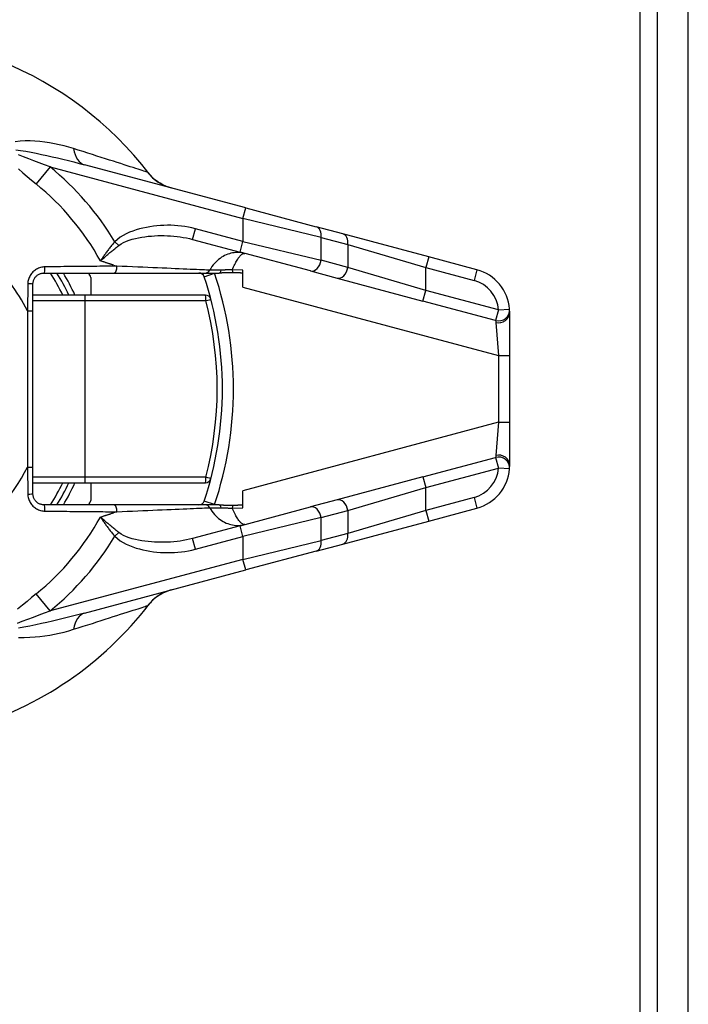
# Model space of a CAD drawing. Header units: inches. Extents: x 0 to 401, y -11 to 260.
# Tile 14 of 45: x 75.16 to 76.93, y 137.33 to 139.93. Entities that reach past the tile are written whole.
import ezdxf

# ---------------------------------------------------------------- set-up
doc = ezdxf.new("R2010")
doc.units = ezdxf.units.IN
doc.header["$LTSCALE"] = 24.054
doc.header["$MEASUREMENT"] = 0
doc.layers.add('Visible Edges(ANSI)', color=7, linetype='Continuous', lineweight=25)
doc.layers.add('Visible Tangent Edges(ANSI)', color=7, linetype='Continuous', lineweight=25)

msp = doc.modelspace()

# ---------------------------------------------------------------- linework, layer by layer
at = {"layer": 'Visible Edges(ANSI)'}
for p, q in [((76.8439, 50.3204), (76.8439, 227.59)), ((76.9253, 50.3204), (76.9253, 227.59)), ((75.7582, 139.4331), (75.3328, 139.5471)), ((75.7582, 139.4331), (75.9437, 139.3834)), ((76.0139, 139.3646), (75.9437, 139.3834)), ((76.2406, 139.3038), (76.0139, 139.3646)), ((75.6176, 139.3501), (75.7431, 139.3164)), ((75.9286, 139.2668), (75.7431, 139.3164)), ((76.3678, 139.2697), (76.2406, 139.3038)), ((75.2259, 139.2612), (75.4102, 139.2612)), ((75.4102, 139.2612), (75.6507, 139.2612)), ((75.6507, 139.2612), (75.6883, 139.2612)), ((75.7504, 139.224), (75.7504, 139.2688)), ((75.9286, 139.2668), (75.9989, 139.2479)), ((75.1968, 139.1614), (75.1968, 139.232)), ((75.3498, 139.2498), (75.3498, 139.2029)), ((75.9989, 139.2479), (76.2255, 139.1872)), ((75.3341, 139.2029), (75.1968, 139.2029)), ((75.6519, 139.2029), (75.3341, 139.2029)), ((75.1968, 138.749), (75.1968, 139.1614)), ((76.4542, 139.0432), (76.4542, 139.1572)), ((76.4542, 138.8672), (76.4542, 139.0432)), ((76.4542, 138.7532), (76.4542, 138.8672)), ((75.1968, 138.6784), (75.1968, 138.749)), ((75.1968, 138.7075), (75.3341, 138.7075)), ((75.3341, 138.7075), (75.6519, 138.7075)), ((75.3498, 138.7075), (75.3498, 138.6605)), ((76.2255, 138.7232), (75.9989, 138.6625)), ((75.7504, 138.6416), (75.7504, 138.6864)), ((75.9989, 138.6625), (75.9286, 138.6436)), ((75.4102, 138.6492), (75.2259, 138.6492)), ((75.6507, 138.6492), (75.4102, 138.6492)), ((75.6883, 138.6492), (75.6507, 138.6492)), ((75.7431, 138.5939), (75.9286, 138.6436)), ((76.2406, 138.6066), (76.3678, 138.6406)), ((76.0139, 138.5458), (76.2406, 138.6066)), ((75.7431, 138.5939), (75.6176, 138.5603)), ((75.9437, 138.527), (75.7582, 138.4773)), ((75.9437, 138.527), (76.0139, 138.5458)), ((75.3328, 138.3633), (75.7582, 138.4773))]:
    msp.add_line(p, q, dxfattribs=at)
at = {"layer": 'Visible Edges(ANSI)', "flags": 128}
for points in [[(75.5616, 139.4858), (75.549, 139.4899), (75.5394, 139.4943), (75.5319, 139.4984), (75.526, 139.5022), (75.5178, 139.5086), (75.5124, 139.5134), (75.5088, 139.5171), (75.5064, 139.5198), (75.5035, 139.5233)], [(75.1968, 139.232), (75.1968, 139.2339), (75.197, 139.2359), (75.1973, 139.2378), (75.1978, 139.2396), (75.1983, 139.2415), (75.199, 139.2433), (75.1998, 139.245), (75.2007, 139.2467), (75.2018, 139.2483), (75.2029, 139.2499), (75.2041, 139.2513), (75.2054, 139.2527), (75.2068, 139.254), (75.2083, 139.2552), (75.2098, 139.2563), (75.2114, 139.2573), (75.2131, 139.2582), (75.2148, 139.259), (75.2166, 139.2596), (75.2184, 139.2602), (75.2203, 139.2606), (75.2221, 139.2609), (75.224, 139.2611), (75.2259, 139.2612)], [(75.7235, 139.2621), (75.722, 139.2621), (75.7204, 139.2622), (75.7189, 139.2622), (75.7173, 139.2622), (75.7158, 139.2622), (75.7142, 139.2622), (75.7127, 139.2622), (75.7111, 139.2622), (75.7096, 139.2621), (75.708, 139.2621), (75.7065, 139.262), (75.705, 139.2619), (75.7035, 139.2619), (75.702, 139.2618), (75.7006, 139.2617), (75.6992, 139.2616), (75.6978, 139.2615), (75.6965, 139.2614), (75.6951, 139.2614), (75.6937, 139.2613), (75.6923, 139.2612), (75.691, 139.2612), (75.6896, 139.2612), (75.6883, 139.2612)], [(75.7504, 139.2612), (75.7493, 139.2613), (75.7482, 139.2613), (75.7471, 139.2613), (75.746, 139.2613), (75.7449, 139.2613), (75.7438, 139.2614), (75.7427, 139.2614), (75.7416, 139.2614), (75.7405, 139.2614), (75.7394, 139.2615), (75.7382, 139.2615), (75.7371, 139.2615), (75.736, 139.2616), (75.7349, 139.2616), (75.7337, 139.2617), (75.7326, 139.2617), (75.7315, 139.2617), (75.7304, 139.2618), (75.7292, 139.2618), (75.7281, 139.2619), (75.7269, 139.2619), (75.7258, 139.262), (75.7247, 139.262), (75.7235, 139.2621)], [(76.4542, 139.1572), (76.4542, 139.1579), (76.4542, 139.1586), (76.4542, 139.1592), (76.4542, 139.1599), (76.4541, 139.1605), (76.4541, 139.1611), (76.4541, 139.1616), (76.4541, 139.1621), (76.4541, 139.1626), (76.454, 139.1631), (76.454, 139.1635), (76.454, 139.1639), (76.454, 139.1643), (76.454, 139.1646), (76.4539, 139.1649), (76.4539, 139.1652), (76.4539, 139.1654), (76.4539, 139.1656), (76.4539, 139.1658), (76.4538, 139.166), (76.4538, 139.1661), (76.4538, 139.1662), (76.4538, 139.1662), (76.4538, 139.1662)], [(76.4538, 138.7441), (76.4538, 138.7442), (76.4538, 138.7442), (76.4538, 138.7443), (76.4538, 138.7444), (76.4539, 138.7445), (76.4539, 138.7447), (76.4539, 138.7449), (76.4539, 138.7452), (76.4539, 138.7454), (76.4539, 138.7458), (76.454, 138.7461), (76.454, 138.7465), (76.454, 138.7469), (76.454, 138.7473), (76.4541, 138.7478), (76.4541, 138.7482), (76.4541, 138.7488), (76.4541, 138.7493), (76.4541, 138.7499), (76.4541, 138.7505), (76.4542, 138.7511), (76.4542, 138.7518), (76.4542, 138.7525), (76.4542, 138.7532)], [(75.2259, 138.6492), (75.224, 138.6493), (75.2221, 138.6495), (75.2203, 138.6498), (75.2184, 138.6502), (75.2166, 138.6507), (75.2148, 138.6514), (75.2131, 138.6522), (75.2114, 138.6531), (75.2098, 138.6541), (75.2083, 138.6552), (75.2068, 138.6564), (75.2054, 138.6577), (75.2041, 138.659), (75.2029, 138.6605), (75.2018, 138.6621), (75.2007, 138.6637), (75.1998, 138.6654), (75.199, 138.6671), (75.1984, 138.6689), (75.1978, 138.6708), (75.1973, 138.6726), (75.197, 138.6745), (75.1968, 138.6764), (75.1968, 138.6784)], [(75.6883, 138.6492), (75.6897, 138.6492), (75.6911, 138.6492), (75.6925, 138.6491), (75.6939, 138.6491), (75.6953, 138.649), (75.6967, 138.6489), (75.6981, 138.6489), (75.6994, 138.6488), (75.7007, 138.6487), (75.7022, 138.6486), (75.7036, 138.6485), (75.7051, 138.6484), (75.7067, 138.6484), (75.7082, 138.6483), (75.7098, 138.6482), (75.7113, 138.6482), (75.7129, 138.6482), (75.7144, 138.6481), (75.7159, 138.6481), (75.7174, 138.6481), (75.719, 138.6482), (75.7205, 138.6482), (75.722, 138.6483), (75.7235, 138.6483)], [(75.7235, 138.6483), (75.7247, 138.6484), (75.7258, 138.6484), (75.7269, 138.6485), (75.728, 138.6485), (75.7292, 138.6486), (75.7303, 138.6486), (75.7314, 138.6486), (75.7325, 138.6487), (75.7337, 138.6487), (75.7348, 138.6488), (75.7359, 138.6488), (75.7371, 138.6488), (75.7382, 138.6489), (75.7393, 138.6489), (75.7404, 138.6489), (75.7415, 138.649), (75.7427, 138.649), (75.7438, 138.649), (75.7449, 138.649), (75.746, 138.6491), (75.7471, 138.6491), (75.7482, 138.6491), (75.7493, 138.6491), (75.7504, 138.6491)], [(75.5616, 138.4246), (75.549, 138.4205), (75.5394, 138.4161), (75.5319, 138.412), (75.526, 138.4082), (75.5178, 138.4018), (75.5124, 138.397), (75.5088, 138.3933), (75.5064, 138.3906), (75.5035, 138.3871)]]:
    msp.add_lwpolyline(points, dxfattribs=at)
at = {"layer": 'Visible Edges(ANSI)'}
for centre, radius, start, end in [((74.764, 138.9552), 0.9325, 37.5315, 159.6397), ((74.764, 138.9552), 0.5828, 25.1507, 31.6682), ((74.764, 138.9552), 0.6557, 26.7049, 27.8181), ((75.6345, 139.2466), 0.0146, 18.5094, 90), ((74.764, 138.9552), 0.9325, 341.4906, 18.5094), ((76.3376, 139.1572), 0.1166, 4.4712, 75), ((75.6519, 139.1883), 0.0146, 14.7125, 90), ((76.3376, 138.7532), 0.1166, 285, 355.5288), ((74.764, 138.9552), 0.5828, 328.3318, 334.8493), ((75.6519, 138.7221), 0.0146, 270, 345.2875), ((74.764, 138.9552), 0.6557, 332.1819, 333.2951), ((75.6345, 138.6638), 0.0146, 270, 341.4906), ((74.764, 138.9552), 0.9325, 286.1276, 322.4685)]:
    msp.add_arc(centre, radius, start, end, dxfattribs=at)
at = {"layer": 'Visible Tangent Edges(ANSI)'}
for p, q in [((76.798, 50.1353), (76.798, 227.7751)), ((75.2418, 139.5413), (75.2052, 139.4963)), ((75.2418, 139.5413), (75.7507, 139.4049)), ((75.7507, 139.4049), (75.7582, 139.4331)), ((75.9567, 139.3552), (75.7507, 139.4049)), ((75.7507, 139.4049), (75.7507, 139.3446)), ((75.6176, 139.3501), (75.6251, 139.3782)), ((75.7507, 139.3446), (75.6251, 139.3782)), ((75.9567, 139.3552), (76.027, 139.3364)), ((75.9567, 139.2949), (75.9567, 139.3552)), ((75.4229, 139.3338), (75.4126, 139.344)), ((75.7431, 139.3164), (75.7507, 139.3446)), ((75.7507, 139.3446), (75.9567, 139.2949)), ((76.027, 139.3364), (76.2331, 139.2757)), ((76.027, 139.3364), (76.027, 139.2761)), ((76.2406, 139.3038), (76.2331, 139.2757)), ((75.4092, 139.2821), (75.4176, 139.2794)), ((76.027, 139.2761), (75.9567, 139.2949)), ((75.6483, 139.2512), (75.6759, 139.2605)), ((75.7504, 139.2688), (75.7225, 139.2698)), ((76.2331, 139.2153), (76.027, 139.2761)), ((76.2331, 139.2757), (76.3602, 139.2416)), ((76.2331, 139.2153), (76.2331, 139.2757)), ((76.3678, 139.2697), (76.3602, 139.2416)), ((75.1831, 139.2327), (75.1822, 139.1614)), ((75.7504, 139.224), (76.425, 139.0432)), ((76.2255, 139.1872), (76.2331, 139.2153)), ((76.4248, 139.164), (76.2331, 139.2153)), ((75.1968, 139.1883), (75.3348, 139.1883)), ((75.3348, 139.1883), (75.6526, 139.1883)), ((75.3348, 138.7221), (75.3348, 139.1883)), ((76.4172, 139.1358), (76.2255, 139.1872)), ((75.1822, 139.1614), (75.1968, 139.1614)), ((75.1822, 139.1614), (75.1822, 138.749)), ((76.4248, 139.164), (76.4172, 139.1358)), ((76.4248, 139.164), (76.4538, 139.1662)), ((76.4179, 139.1306), (76.425, 139.0432)), ((76.425, 139.0432), (76.425, 138.8672)), ((76.425, 139.0432), (76.4542, 139.0432)), ((76.425, 138.8672), (75.7504, 138.6864)), ((76.425, 138.8672), (76.4179, 138.7798)), ((76.425, 138.8672), (76.4542, 138.8672)), ((76.2255, 138.7232), (76.4172, 138.7746)), ((76.4172, 138.7746), (76.4248, 138.7464)), ((75.1822, 138.749), (75.1968, 138.749)), ((75.1822, 138.749), (75.1831, 138.6777)), ((76.2331, 138.695), (76.4248, 138.7464)), ((76.4538, 138.7441), (76.4248, 138.7464)), ((75.3348, 138.7221), (75.1968, 138.7221)), ((75.6526, 138.7221), (75.3348, 138.7221)), ((76.2255, 138.7232), (76.2331, 138.695)), ((76.027, 138.6343), (76.2331, 138.695)), ((76.2331, 138.6347), (76.2331, 138.695)), ((75.6759, 138.6499), (75.6483, 138.6592)), ((76.3602, 138.6688), (76.2331, 138.6347)), ((76.3602, 138.6688), (76.3678, 138.6406)), ((75.4176, 138.631), (75.4092, 138.6283)), ((75.7225, 138.6406), (75.7504, 138.6416)), ((75.9567, 138.6155), (76.027, 138.6343)), ((76.2331, 138.6347), (76.027, 138.574)), ((76.027, 138.6343), (76.027, 138.574)), ((76.2331, 138.6347), (76.2406, 138.6066)), ((75.9567, 138.6155), (75.7507, 138.5658)), ((75.9567, 138.5551), (75.9567, 138.6155)), ((75.4126, 138.5664), (75.4229, 138.5765)), ((75.7507, 138.5658), (75.7431, 138.5939)), ((75.6251, 138.5321), (75.6176, 138.5603)), ((75.6251, 138.5321), (75.7507, 138.5658)), ((75.7507, 138.5658), (75.7507, 138.5054)), ((75.7507, 138.5054), (75.9567, 138.5551)), ((76.027, 138.574), (75.9567, 138.5551)), ((75.7507, 138.5054), (75.2418, 138.3691)), ((75.7582, 138.4773), (75.7507, 138.5054)), ((75.2418, 138.3691), (75.2052, 138.414))]:
    msp.add_line(p, q, dxfattribs=at)
at = {"layer": 'Visible Tangent Edges(ANSI)', "flags": 128}
for points in [[(75.3036, 139.5898), (75.2913, 139.5935), (75.2788, 139.5969), (75.2662, 139.5999), (75.2534, 139.6026), (75.2406, 139.6049), (75.2277, 139.6069), (75.2148, 139.6084), (75.2019, 139.6095), (75.189, 139.6101), (75.1762, 139.6102), (75.1634, 139.6096), (75.15, 139.6077)], [(75.4998, 139.5269), (75.4982, 139.5275), (75.4958, 139.5282), (75.4928, 139.5292), (75.4891, 139.5304), (75.4847, 139.5318), (75.4797, 139.5334), (75.4741, 139.5352), (75.4678, 139.5372), (75.461, 139.5395), (75.4536, 139.5418), (75.4457, 139.5444), (75.4372, 139.5471), (75.4283, 139.55), (75.4188, 139.553), (75.409, 139.5562), (75.3987, 139.5595), (75.3879, 139.5629), (75.3768, 139.5665), (75.3654, 139.5702), (75.3536, 139.5739), (75.3414, 139.5778), (75.3291, 139.5817), (75.3164, 139.5857), (75.3036, 139.5898)], [(75.1515, 139.5866), (75.1642, 139.585), (75.1781, 139.5827), (75.1917, 139.5802), (75.2054, 139.5775), (75.2193, 139.5746), (75.2334, 139.5715), (75.2475, 139.5683), (75.2618, 139.565), (75.276, 139.5616), (75.2903, 139.558), (75.3045, 139.5545), (75.3187, 139.5508), (75.3328, 139.5471)], [(75.2418, 139.5413), (75.2276, 139.5465), (75.2134, 139.5518), (75.1995, 139.5571), (75.1855, 139.5624), (75.1717, 139.5678), (75.1588, 139.5731)], [(75.1584, 139.5361), (75.17, 139.5259), (75.1816, 139.5159), (75.1933, 139.5061), (75.2052, 139.4963)], [(75.5035, 139.5233), (75.5033, 139.5235), (75.5031, 139.5238), (75.5029, 139.524), (75.5027, 139.5243), (75.5025, 139.5245), (75.5023, 139.5247), (75.5022, 139.5249), (75.502, 139.5251), (75.5018, 139.5253), (75.5017, 139.5255), (75.5015, 139.5257), (75.5013, 139.5258), (75.5012, 139.526), (75.501, 139.5261), (75.5009, 139.5262), (75.5007, 139.5264), (75.5006, 139.5265), (75.5005, 139.5266), (75.5004, 139.5267), (75.5002, 139.5267), (75.5001, 139.5268), (75.5, 139.5269), (75.4999, 139.5269), (75.4998, 139.5269)], [(75.6251, 139.3782), (75.6161, 139.3805), (75.607, 139.3824), (75.5978, 139.384), (75.5886, 139.3852), (75.5793, 139.3862), (75.57, 139.3869), (75.5607, 139.3872), (75.5514, 139.3873), (75.5421, 139.3871), (75.5328, 139.3866), (75.5235, 139.3859), (75.5143, 139.3848), (75.5051, 139.3835), (75.496, 139.3818), (75.4869, 139.3799), (75.4779, 139.3776), (75.4689, 139.375), (75.46, 139.3721), (75.4512, 139.3688), (75.4427, 139.365), (75.4345, 139.3606), (75.4267, 139.3557), (75.4194, 139.3502), (75.4126, 139.344)], [(75.4229, 139.3338), (75.4291, 139.3382), (75.4359, 139.342), (75.4432, 139.3453), (75.4508, 139.3482), (75.4588, 139.3506), (75.467, 139.3526), (75.4754, 139.3544), (75.4838, 139.3559), (75.4922, 139.3571), (75.5006, 139.3582), (75.5091, 139.359), (75.5176, 139.3596), (75.5261, 139.3599), (75.5346, 139.3601), (75.5431, 139.36), (75.5516, 139.3598), (75.56, 139.3593), (75.5685, 139.3587), (75.5768, 139.3578), (75.5851, 139.3567), (75.5934, 139.3554), (75.6016, 139.3538), (75.6096, 139.3521), (75.6176, 139.3501)], [(75.4126, 139.344), (75.4108, 139.3419), (75.4091, 139.3399), (75.4073, 139.3378), (75.4056, 139.3357), (75.4039, 139.3336), (75.4022, 139.3315), (75.4005, 139.3294), (75.3989, 139.3272), (75.3972, 139.3251), (75.3956, 139.323), (75.394, 139.3208), (75.3924, 139.3187), (75.3908, 139.3166), (75.3893, 139.3144), (75.3878, 139.3123), (75.3862, 139.3102), (75.3847, 139.308), (75.3833, 139.3059), (75.3818, 139.3038), (75.3804, 139.3017), (75.379, 139.2996), (75.3776, 139.2975), (75.3762, 139.2954), (75.3748, 139.2934)], [(75.3748, 139.2934), (75.3767, 139.295), (75.3785, 139.2966), (75.3804, 139.2982), (75.3823, 139.2999), (75.3842, 139.3015), (75.3861, 139.3032), (75.388, 139.3049), (75.39, 139.3066), (75.3919, 139.3083), (75.3939, 139.31), (75.3959, 139.3117), (75.3979, 139.3134), (75.3999, 139.3151), (75.4019, 139.3168), (75.404, 139.3185), (75.406, 139.3202), (75.4081, 139.322), (75.4102, 139.3237), (75.4123, 139.3254), (75.4144, 139.3271), (75.4165, 139.3288), (75.4186, 139.3305), (75.4207, 139.3322), (75.4229, 139.3338)], [(75.7558, 139.313), (75.7519, 139.314), (75.7479, 139.3147), (75.7439, 139.3152), (75.7398, 139.3155), (75.7357, 139.3155), (75.7316, 139.3153), (75.7274, 139.3149), (75.7232, 139.3142), (75.719, 139.3133), (75.7148, 139.3122), (75.7107, 139.3108), (75.7065, 139.3092), (75.7023, 139.3073), (75.6982, 139.3051), (75.6942, 139.3027), (75.6903, 139.3), (75.6864, 139.2971), (75.6826, 139.2938), (75.679, 139.2903), (75.6754, 139.2865), (75.6721, 139.2825), (75.6689, 139.2782), (75.666, 139.2736), (75.6632, 139.2688)], [(75.7225, 139.2698), (75.7242, 139.2736), (75.7258, 139.2773), (75.7274, 139.2808), (75.729, 139.2841), (75.7306, 139.2873), (75.7322, 139.2902), (75.7337, 139.293), (75.7353, 139.2956), (75.7368, 139.298), (75.7383, 139.3002), (75.7398, 139.3022), (75.7413, 139.3041), (75.7427, 139.3058), (75.7441, 139.3073), (75.7454, 139.3086), (75.7467, 139.3098), (75.748, 139.3108), (75.7492, 139.3116), (75.7504, 139.3123), (75.7516, 139.3128), (75.7527, 139.3131), (75.7538, 139.3132), (75.7548, 139.3132), (75.7558, 139.313)], [(75.2285, 139.2775), (75.2256, 139.2774), (75.2227, 139.277), (75.2198, 139.2765), (75.2169, 139.2759), (75.2141, 139.275), (75.2114, 139.2739), (75.2087, 139.2727), (75.2061, 139.2714), (75.2037, 139.2698), (75.2013, 139.2681), (75.199, 139.2663), (75.1968, 139.2643), (75.1948, 139.2621), (75.1929, 139.2599), (75.1911, 139.2575), (75.1895, 139.255), (75.1881, 139.2524), (75.1868, 139.2498), (75.1858, 139.247), (75.1849, 139.2442), (75.1841, 139.2414), (75.1836, 139.2385), (75.1833, 139.2356), (75.1831, 139.2327)], [(75.4176, 139.2794), (75.4103, 139.2793), (75.403, 139.2793), (75.3957, 139.2792), (75.3882, 139.2791), (75.3807, 139.2791), (75.3731, 139.279), (75.3654, 139.2789), (75.3577, 139.2789), (75.3499, 139.2788), (75.3421, 139.2787), (75.3342, 139.2787), (75.3263, 139.2786), (75.3183, 139.2785), (75.3103, 139.2784), (75.3022, 139.2783), (75.2941, 139.2782), (75.286, 139.2782), (75.2778, 139.2781), (75.2696, 139.278), (75.2614, 139.2779), (75.2532, 139.2778), (75.245, 139.2777), (75.2367, 139.2776), (75.2285, 139.2775)], [(75.4092, 139.2821), (75.4078, 139.2826), (75.4063, 139.283), (75.4049, 139.2835), (75.4035, 139.284), (75.4021, 139.2844), (75.4007, 139.2849), (75.3993, 139.2854), (75.3978, 139.2858), (75.3964, 139.2863), (75.395, 139.2868), (75.3936, 139.2872), (75.3921, 139.2877), (75.3907, 139.2882), (75.3893, 139.2886), (75.3878, 139.2891), (75.3864, 139.2896), (75.385, 139.29), (75.3835, 139.2905), (75.3821, 139.291), (75.3806, 139.2915), (75.3792, 139.2919), (75.3777, 139.2924), (75.3763, 139.2929), (75.3748, 139.2934)], [(75.6632, 139.2688), (75.6592, 139.269), (75.6544, 139.2692), (75.6489, 139.2694), (75.6428, 139.2697), (75.636, 139.27), (75.6285, 139.2703), (75.6204, 139.2706), (75.6118, 139.271), (75.6026, 139.2714), (75.5929, 139.2718), (75.5828, 139.2722), (75.5721, 139.2727), (75.561, 139.2732), (75.5495, 139.2737), (75.5376, 139.2742), (75.5254, 139.2747), (75.5128, 139.2753), (75.4999, 139.2758), (75.4867, 139.2764), (75.4732, 139.277), (75.4595, 139.2776), (75.4457, 139.2782), (75.4317, 139.2788), (75.4176, 139.2794)], [(75.6934, 139.2691), (75.6916, 139.269), (75.6897, 139.269), (75.6879, 139.269), (75.6862, 139.2689), (75.6845, 139.2689), (75.6828, 139.2689), (75.6812, 139.2689), (75.6796, 139.2688), (75.6781, 139.2688), (75.6767, 139.2688), (75.6753, 139.2688), (75.6739, 139.2688), (75.6727, 139.2688), (75.6715, 139.2688), (75.6703, 139.2688), (75.6692, 139.2688), (75.6682, 139.2688), (75.6673, 139.2688), (75.6664, 139.2688), (75.6656, 139.2688), (75.6649, 139.2688), (75.6643, 139.2688), (75.6637, 139.2688), (75.6632, 139.2688)], [(75.7225, 139.2698), (75.7213, 139.2697), (75.7201, 139.2697), (75.7188, 139.2697), (75.7176, 139.2696), (75.7163, 139.2696), (75.7151, 139.2695), (75.7139, 139.2695), (75.7126, 139.2695), (75.7114, 139.2694), (75.7102, 139.2694), (75.7089, 139.2694), (75.7077, 139.2694), (75.7065, 139.2693), (75.7052, 139.2693), (75.704, 139.2693), (75.7028, 139.2692), (75.7016, 139.2692), (75.7004, 139.2692), (75.6992, 139.2692), (75.698, 139.2691), (75.6969, 139.2691), (75.6957, 139.2691), (75.6946, 139.2691), (75.6934, 139.2691)], [(76.4172, 139.1358), (76.4172, 139.1358), (76.4172, 139.1358), (76.4172, 139.1357), (76.4173, 139.1357), (76.4173, 139.1356), (76.4173, 139.1355), (76.4173, 139.1354), (76.4173, 139.1352), (76.4174, 139.1351), (76.4174, 139.1349), (76.4174, 139.1347), (76.4175, 139.1345), (76.4175, 139.1342), (76.4175, 139.134), (76.4176, 139.1337), (76.4176, 139.1334), (76.4177, 139.1331), (76.4177, 139.1328), (76.4177, 139.1325), (76.4178, 139.1321), (76.4178, 139.1318), (76.4178, 139.1314), (76.4179, 139.131), (76.4179, 139.1306)], [(76.4179, 138.7798), (76.4179, 138.7794), (76.4178, 138.779), (76.4178, 138.7786), (76.4178, 138.7782), (76.4177, 138.7779), (76.4177, 138.7776), (76.4177, 138.7772), (76.4176, 138.7769), (76.4176, 138.7767), (76.4175, 138.7764), (76.4175, 138.7761), (76.4175, 138.7759), (76.4174, 138.7757), (76.4174, 138.7755), (76.4174, 138.7753), (76.4173, 138.7752), (76.4173, 138.775), (76.4173, 138.7749), (76.4173, 138.7748), (76.4173, 138.7747), (76.4172, 138.7746), (76.4172, 138.7746), (76.4172, 138.7746), (76.4172, 138.7746)], [(75.1831, 138.6777), (75.1833, 138.6748), (75.1836, 138.6719), (75.1842, 138.669), (75.1849, 138.6662), (75.1858, 138.6634), (75.1869, 138.6606), (75.1881, 138.6579), (75.1895, 138.6554), (75.1911, 138.6529), (75.1929, 138.6505), (75.1948, 138.6482), (75.1968, 138.6461), (75.199, 138.6441), (75.2013, 138.6423), (75.2037, 138.6406), (75.2061, 138.639), (75.2087, 138.6376), (75.2114, 138.6364), (75.2141, 138.6354), (75.2169, 138.6345), (75.2198, 138.6338), (75.2226, 138.6333), (75.2255, 138.633), (75.2285, 138.6329)], [(75.2285, 138.6329), (75.2367, 138.6328), (75.245, 138.6327), (75.2532, 138.6326), (75.2614, 138.6325), (75.2696, 138.6324), (75.2778, 138.6323), (75.286, 138.6322), (75.2941, 138.6321), (75.3022, 138.632), (75.3103, 138.632), (75.3183, 138.6319), (75.3263, 138.6318), (75.3342, 138.6317), (75.3421, 138.6317), (75.3499, 138.6316), (75.3577, 138.6315), (75.3654, 138.6314), (75.3731, 138.6314), (75.3807, 138.6313), (75.3882, 138.6312), (75.3957, 138.6312), (75.403, 138.6311), (75.4103, 138.631), (75.4176, 138.631)], [(75.3748, 138.617), (75.3763, 138.6175), (75.3777, 138.618), (75.3792, 138.6184), (75.3806, 138.6189), (75.3821, 138.6194), (75.3835, 138.6199), (75.385, 138.6203), (75.3864, 138.6208), (75.3878, 138.6213), (75.3893, 138.6218), (75.3907, 138.6222), (75.3921, 138.6227), (75.3936, 138.6232), (75.395, 138.6236), (75.3964, 138.6241), (75.3978, 138.6246), (75.3993, 138.625), (75.4007, 138.6255), (75.4021, 138.6259), (75.4035, 138.6264), (75.4049, 138.6269), (75.4063, 138.6273), (75.4078, 138.6278), (75.4092, 138.6283)], [(75.4176, 138.631), (75.4317, 138.6316), (75.4457, 138.6322), (75.4595, 138.6328), (75.4732, 138.6334), (75.4867, 138.634), (75.4998, 138.6346), (75.5128, 138.6351), (75.5254, 138.6357), (75.5376, 138.6362), (75.5495, 138.6367), (75.561, 138.6372), (75.5721, 138.6377), (75.5827, 138.6382), (75.5929, 138.6386), (75.6026, 138.639), (75.6118, 138.6394), (75.6204, 138.6398), (75.6285, 138.6401), (75.6359, 138.6404), (75.6428, 138.6407), (75.6489, 138.641), (75.6544, 138.6412), (75.6592, 138.6414), (75.6632, 138.6416)], [(75.6632, 138.6416), (75.6637, 138.6416), (75.6643, 138.6416), (75.6649, 138.6416), (75.6656, 138.6416), (75.6664, 138.6416), (75.6673, 138.6416), (75.6682, 138.6416), (75.6692, 138.6416), (75.6703, 138.6416), (75.6715, 138.6416), (75.6727, 138.6416), (75.6739, 138.6416), (75.6753, 138.6416), (75.6767, 138.6416), (75.6781, 138.6416), (75.6796, 138.6415), (75.6812, 138.6415), (75.6828, 138.6415), (75.6845, 138.6415), (75.6862, 138.6414), (75.6879, 138.6414), (75.6897, 138.6414), (75.6916, 138.6414), (75.6934, 138.6413)], [(75.6632, 138.6416), (75.666, 138.6368), (75.6689, 138.6322), (75.6721, 138.6279), (75.6754, 138.6238), (75.679, 138.6201), (75.6826, 138.6165), (75.6864, 138.6133), (75.6903, 138.6104), (75.6942, 138.6077), (75.6982, 138.6053), (75.7023, 138.6031), (75.7065, 138.6012), (75.7107, 138.5996), (75.7148, 138.5982), (75.719, 138.597), (75.7232, 138.5961), (75.7274, 138.5955), (75.7316, 138.5951), (75.7357, 138.5949), (75.7398, 138.5949), (75.7439, 138.5952), (75.7479, 138.5957), (75.7519, 138.5964), (75.7558, 138.5973)], [(75.6934, 138.6413), (75.6946, 138.6413), (75.6957, 138.6413), (75.6969, 138.6413), (75.698, 138.6412), (75.6992, 138.6412), (75.7004, 138.6412), (75.7016, 138.6412), (75.7028, 138.6411), (75.704, 138.6411), (75.7052, 138.6411), (75.7065, 138.6411), (75.7077, 138.641), (75.7089, 138.641), (75.7102, 138.641), (75.7114, 138.6409), (75.7126, 138.6409), (75.7139, 138.6409), (75.7151, 138.6408), (75.7163, 138.6408), (75.7176, 138.6408), (75.7188, 138.6407), (75.7201, 138.6407), (75.7213, 138.6406), (75.7225, 138.6406)], [(75.7558, 138.5973), (75.7548, 138.5972), (75.7538, 138.5971), (75.7527, 138.5973), (75.7516, 138.5976), (75.7504, 138.5981), (75.7492, 138.5988), (75.748, 138.5996), (75.7467, 138.6006), (75.7454, 138.6017), (75.7441, 138.6031), (75.7427, 138.6046), (75.7413, 138.6063), (75.7398, 138.6081), (75.7383, 138.6102), (75.7368, 138.6124), (75.7353, 138.6148), (75.7337, 138.6174), (75.7322, 138.6202), (75.7306, 138.6231), (75.729, 138.6262), (75.7274, 138.6296), (75.7258, 138.6331), (75.7242, 138.6367), (75.7225, 138.6406)], [(75.4229, 138.5765), (75.4207, 138.5782), (75.4186, 138.5799), (75.4165, 138.5816), (75.4144, 138.5833), (75.4123, 138.585), (75.4102, 138.5867), (75.4081, 138.5884), (75.406, 138.5901), (75.404, 138.5919), (75.4019, 138.5936), (75.3999, 138.5953), (75.3979, 138.597), (75.3959, 138.5987), (75.3939, 138.6004), (75.3919, 138.6021), (75.39, 138.6038), (75.388, 138.6055), (75.3861, 138.6072), (75.3842, 138.6088), (75.3823, 138.6105), (75.3804, 138.6121), (75.3785, 138.6138), (75.3767, 138.6154), (75.3748, 138.617)], [(75.3748, 138.617), (75.3762, 138.615), (75.3776, 138.6129), (75.379, 138.6108), (75.3804, 138.6087), (75.3818, 138.6066), (75.3833, 138.6045), (75.3847, 138.6023), (75.3862, 138.6002), (75.3878, 138.5981), (75.3893, 138.5959), (75.3908, 138.5938), (75.3924, 138.5917), (75.394, 138.5895), (75.3956, 138.5874), (75.3972, 138.5853), (75.3989, 138.5831), (75.4005, 138.581), (75.4022, 138.5789), (75.4039, 138.5768), (75.4056, 138.5747), (75.4073, 138.5726), (75.4091, 138.5705), (75.4108, 138.5685), (75.4126, 138.5664)], [(75.6176, 138.5603), (75.6096, 138.5583), (75.6016, 138.5565), (75.5934, 138.555), (75.5851, 138.5537), (75.5768, 138.5526), (75.5685, 138.5517), (75.56, 138.5511), (75.5516, 138.5506), (75.5431, 138.5504), (75.5346, 138.5503), (75.5261, 138.5505), (75.5176, 138.5508), (75.5091, 138.5514), (75.5006, 138.5522), (75.4922, 138.5532), (75.4838, 138.5545), (75.4754, 138.556), (75.467, 138.5577), (75.4588, 138.5598), (75.4508, 138.5622), (75.4432, 138.5651), (75.4359, 138.5684), (75.4291, 138.5722), (75.4229, 138.5765)], [(75.4126, 138.5664), (75.4194, 138.5602), (75.4267, 138.5546), (75.4345, 138.5497), (75.4427, 138.5454), (75.4512, 138.5416), (75.46, 138.5383), (75.4689, 138.5353), (75.4779, 138.5328), (75.4869, 138.5305), (75.496, 138.5286), (75.5051, 138.5269), (75.5143, 138.5256), (75.5235, 138.5245), (75.5328, 138.5237), (75.5421, 138.5233), (75.5514, 138.5231), (75.5607, 138.5231), (75.57, 138.5235), (75.5793, 138.5242), (75.5886, 138.5251), (75.5978, 138.5264), (75.607, 138.528), (75.6161, 138.5299), (75.6251, 138.5321)], [(75.2052, 138.414), (75.1933, 138.4043), (75.1815, 138.3944), (75.1689, 138.3843), (75.1562, 138.3739)], [(75.1557, 138.3365), (75.1686, 138.3418), (75.1831, 138.3474), (75.1983, 138.3531), (75.2133, 138.3586), (75.2276, 138.3639), (75.2418, 138.3691)], [(75.3036, 138.3206), (75.3164, 138.3246), (75.329, 138.3286), (75.3413, 138.3325), (75.3534, 138.3364), (75.3651, 138.3401), (75.3765, 138.3438), (75.3876, 138.3473), (75.3983, 138.3507), (75.4086, 138.3541), (75.4184, 138.3572), (75.4279, 138.3603), (75.4369, 138.3632), (75.4454, 138.3659), (75.4534, 138.3685), (75.4608, 138.3709), (75.4677, 138.3731), (75.4739, 138.3751), (75.4796, 138.3769), (75.4847, 138.3786), (75.4891, 138.38), (75.4928, 138.3812), (75.4958, 138.3822), (75.4982, 138.3829), (75.4998, 138.3834)], [(75.4998, 138.3834), (75.4999, 138.3835), (75.5, 138.3835), (75.5001, 138.3836), (75.5002, 138.3836), (75.5004, 138.3837), (75.5005, 138.3838), (75.5006, 138.3839), (75.5007, 138.384), (75.5009, 138.3841), (75.501, 138.3843), (75.5012, 138.3844), (75.5013, 138.3846), (75.5015, 138.3847), (75.5017, 138.3849), (75.5018, 138.3851), (75.502, 138.3853), (75.5022, 138.3855), (75.5023, 138.3857), (75.5025, 138.3859), (75.5027, 138.3861), (75.5029, 138.3863), (75.5031, 138.3866), (75.5033, 138.3869), (75.5035, 138.3871)], [(75.3328, 138.3633), (75.3187, 138.3596), (75.3046, 138.3559), (75.2904, 138.3524), (75.2762, 138.3489), (75.262, 138.3455), (75.2479, 138.3422), (75.2338, 138.339), (75.2197, 138.3359), (75.2046, 138.3327), (75.1886, 138.3293), (75.173, 138.3262), (75.1588, 138.3238)], [(75.1588, 138.2992), (75.1734, 138.2991), (75.1883, 138.2999), (75.2023, 138.301), (75.2152, 138.3021), (75.2281, 138.3036), (75.2409, 138.3055), (75.2536, 138.3078), (75.2662, 138.3105), (75.2788, 138.3135), (75.2913, 138.3169), (75.3036, 138.3206)]]:
    msp.add_lwpolyline(points, dxfattribs=at)
at = {"layer": 'Visible Tangent Edges(ANSI)'}
for centre, radius, start, end in [((74.764, 138.9552), 0.7562, 30.9402, 50.8129), ((74.764, 138.9552), 0.6982, 28.9712, 50.8129), ((74.764, 138.9552), 0.4662, 26.2497, 47.5458), ((74.764, 138.9552), 0.5682, 25.8424, 32.579), ((74.764, 138.9552), 0.5974, 24.4963, 30.8102), ((75.6345, 139.2466), 0.0437, 18.5094, 19.4712), ((74.764, 138.9552), 0.9616, 341.4906, 18.5094), ((76.3376, 139.1572), 0.0874, 4.4712, 75), ((74.7648, 138.9552), 0.9179, 345.2875, 14.7125), ((76.4248, 139.164), 0.0291, 255, 4.4712), ((76.4248, 138.7464), 0.0291, 355.5288, 105), ((74.764, 138.9552), 0.4662, 206.0058, 333.7503), ((76.3376, 138.7532), 0.0874, 285, 355.5288), ((74.764, 138.9552), 0.5682, 327.421, 334.1576), ((74.764, 138.9552), 0.5974, 329.1898, 335.5037), ((75.6345, 138.6638), 0.0437, 340.5288, 341.4906), ((74.764, 138.9552), 0.6982, 309.1871, 331.0288), ((74.764, 138.9552), 0.7562, 309.1871, 329.0598)]:
    msp.add_arc(centre, radius, start, end, dxfattribs=at)
for centre, major_axis, ratio, start_param, end_param in [((75.363, 139.6597), (-0.0302, -0.1126), 0.479095, 5.502885, 6.283185), ((75.5917, 139.5984), (-0.0302, -0.1126), 0.996014, 5.63287, 6.283185), ((75.9361, 139.3552), (0.0075, 0.0281), 0.694747, 4.896439, 6.283185), ((76.0064, 139.3364), (0.0075, 0.0281), 0.694747, 4.896439, 6.283185), ((75.2259, 139.2757), (0, -0.0146), 0.175836, 0, 1.692227), ((75.4102, 139.2757), (0, -0.0146), 0.522562, 0, 1.824446), ((75.9361, 139.2949), (-0.0075, -0.0281), 0.694747, 0, 1.754846), ((75.6507, 139.2757), (0, -0.0146), 0.975069, 0, 1.075411), ((75.6883, 139.2757), (0, -0.0146), 0.39505, 0, 1.094555), ((75.7241, 139.2757), (0, -0.0146), 0.120075, 5.133684, 5.931805), ((76.0064, 139.2761), (-0.0075, -0.0281), 0.694747, 0, 1.754846), ((75.1822, 139.232), (0.0146, 0), 0.043172, 0, 1.505676), ((75.3341, 139.1883), (0, 0.0146), 0.052336, 4.712389, 6.283185), ((75.6519, 139.1883), (0, 0.0146), 0.052336, 4.712389, 6.283185), ((75.6519, 139.1883), (0.0141, 0.0037), 0.013309, 4.763031, 6.283185), ((76.425, 139.1572), (0.0291, 0), 0.940453, 4.465535, 6.283185), ((76.425, 138.7532), (0.0291, 0), 0.940453, 0, 1.817651), ((75.3341, 138.7221), (0, -0.0146), 0.052336, 0, 1.570796), ((75.6519, 138.7221), (0, -0.0146), 0.052336, 0, 1.570796), ((75.6519, 138.7221), (0.0141, -0.0037), 0.013309, 0, 1.520155), ((75.1822, 138.6784), (0.0146, 0), 0.043172, 4.77751, 6.283185), ((76.0064, 138.6343), (-0.0075, 0.0281), 0.694747, 4.528339, 6.283185), ((75.2259, 138.6346), (0, 0.0146), 0.175836, 4.590958, 6.283185), ((75.4102, 138.6346), (0, 0.0146), 0.522562, 4.458739, 6.283185), ((75.6507, 138.6346), (0, 0.0146), 0.975069, 5.207774, 6.283185), ((75.6883, 138.6346), (0, 0.0146), 0.39505, 5.18863, 6.283185), ((75.7241, 138.6346), (0, 0.0146), 0.120075, 0.351381, 1.149502), ((75.9361, 138.6155), (-0.0075, 0.0281), 0.694747, 4.528339, 6.283185), ((75.9361, 138.5551), (0.0075, -0.0281), 0.694747, 0, 1.386746), ((76.0064, 138.574), (0.0075, -0.0281), 0.694747, 0, 1.386746), ((75.5917, 138.312), (-0.0302, 0.1126), 0.996014, 0, 0.650315), ((75.363, 138.2507), (-0.0302, 0.1126), 0.479095, 0, 0.780301)]:
    msp.add_ellipse(centre, major_axis=major_axis, ratio=ratio, start_param=start_param, end_param=end_param, dxfattribs=at)

doc.saveas('drawing.dxf')
